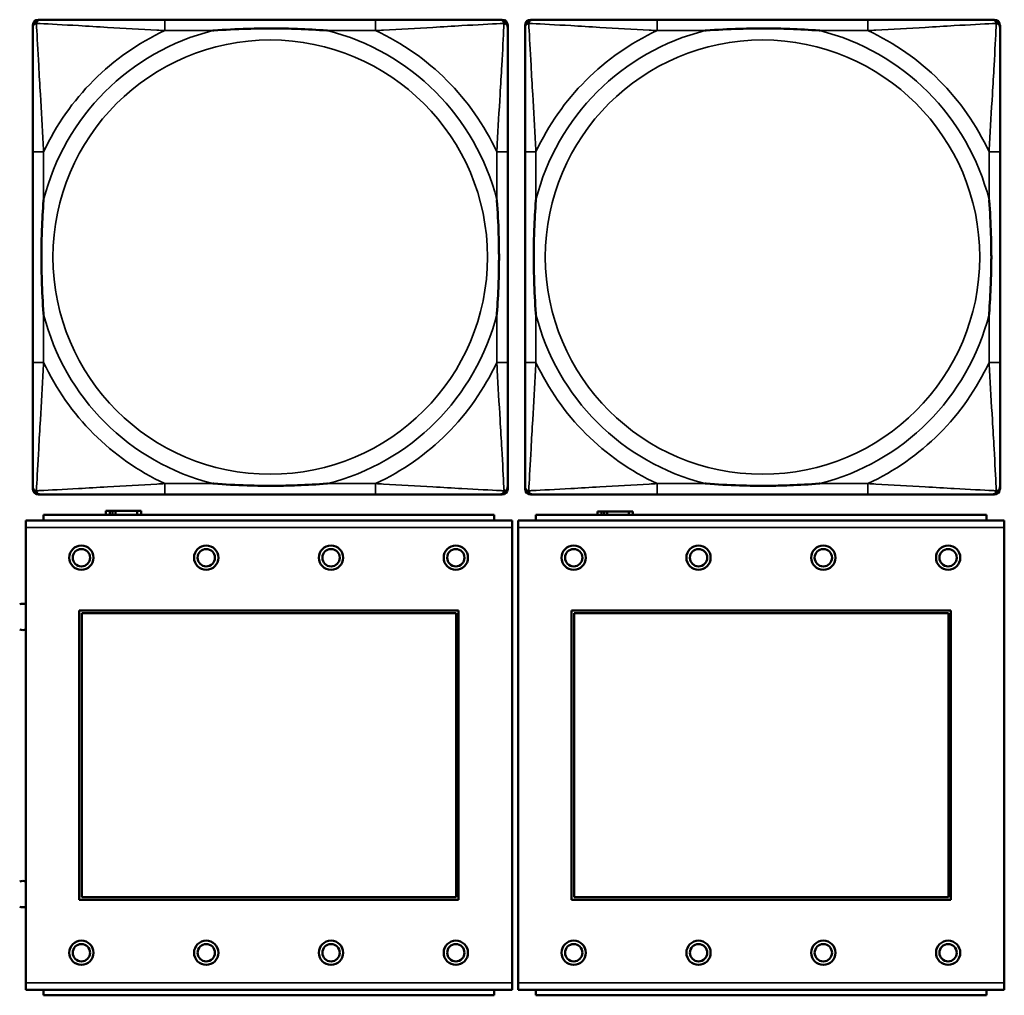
# Model space of a CAD drawing. Header units: inches. Extents: x 1.9 to 64.4, y 1.6 to 69.2.
# Tile 81 of 256: x 25.3 to 26.7, y 51.6 to 53. Entities that reach past the tile are written whole.
import ezdxf

# ---------------------------------------------------------------- set-up
doc = ezdxf.new("R2010")
doc.units = ezdxf.units.IN
doc.header["$MEASUREMENT"] = 0
doc.layers.add('Visible (ANSI)', color=7, linetype='Continuous', lineweight=50)
doc.layers.add('Visible Narrow (ANSI)', color=7, linetype='Continuous', lineweight=35)

msp = doc.modelspace()

# ---------------------------------------------------------------- linework, layer by layer
at = {"layer": 'Visible (ANSI)'}
for p, q in [((25.2951, 53.026), (25.299, 53.026)), ((25.7817, 53.026), (25.4777, 53.026)), ((25.9604, 53.026), (25.9643, 53.026)), ((26.0051, 53.026), (26.009, 53.026)), ((26.4917, 53.026), (26.1877, 53.026)), ((26.6704, 53.026), (26.6743, 53.026)), ((25.2872, 52.3489), (25.2872, 53.0181)), ((25.9722, 53.0181), (25.9722, 53.0142)), ((25.9972, 52.3489), (25.9972, 53.0181)), ((26.6822, 53.0181), (26.6822, 53.0142)), ((25.2872, 52.8355), (25.2872, 52.5315)), ((25.9722, 52.5315), (25.9722, 52.8355)), ((25.9972, 52.8355), (25.9972, 52.5315)), ((26.6822, 52.5315), (26.6822, 52.8355)), ((25.9722, 52.3528), (25.9722, 52.3489)), ((26.6822, 52.3528), (26.6822, 52.3489)), ((25.9643, 52.341), (25.2951, 52.341)), ((25.4777, 52.341), (25.7817, 52.341)), ((26.6743, 52.341), (26.0051, 52.341)), ((26.1877, 52.341), (26.4917, 52.341)), ((25.3984, 52.3176), (25.3926, 52.3176)), ((25.3926, 52.3176), (25.3926, 52.3114)), ((25.3984, 52.3176), (25.4024, 52.3176)), ((25.3984, 52.3114), (25.3984, 52.3176)), ((25.4024, 52.3114), (25.4024, 52.3176)), ((25.4024, 52.3176), (25.4065, 52.3176)), ((25.4065, 52.3176), (25.4065, 52.3114)), ((25.4065, 52.3176), (25.4377, 52.3176)), ((25.4377, 52.3176), (25.4377, 52.3114)), ((25.4436, 52.3176), (25.4377, 52.3176)), ((25.4436, 52.3114), (25.4436, 52.3176)), ((26.1074, 52.3166), (26.1016, 52.3166)), ((26.1016, 52.3166), (26.1016, 52.3114)), ((26.1074, 52.3166), (26.1114, 52.3166)), ((26.1074, 52.3114), (26.1074, 52.3166)), ((26.1114, 52.3114), (26.1114, 52.3166)), ((26.1114, 52.3166), (26.1155, 52.3166)), ((26.1155, 52.3166), (26.1155, 52.3114)), ((26.1155, 52.3166), (26.1467, 52.3166)), ((26.1467, 52.3166), (26.1467, 52.3114)), ((26.1526, 52.3166), (26.1467, 52.3166)), ((26.1526, 52.3114), (26.1526, 52.3166)), ((25.9784, 52.3034), (25.2774, 52.3034)), ((25.2774, 52.2934), (25.2774, 52.3034)), ((25.9529, 52.3114), (25.3029, 52.3114)), ((25.3029, 52.3034), (25.3029, 52.3114)), ((25.9529, 52.3114), (25.9529, 52.3034)), ((25.9784, 52.3034), (25.9784, 52.2934)), ((26.6884, 52.3034), (25.9874, 52.3034)), ((25.9874, 52.2934), (25.9874, 52.3034)), ((26.6629, 52.3114), (26.0129, 52.3114)), ((26.0129, 52.3034), (26.0129, 52.3114)), ((26.6629, 52.3114), (26.6629, 52.3034)), ((26.6884, 52.3034), (26.6884, 52.2934)), ((25.2774, 52.2934), (25.2774, 51.6364)), ((25.9784, 51.6364), (25.9784, 52.2934)), ((25.9874, 52.2934), (25.9874, 51.6364)), ((26.6884, 51.6364), (26.6884, 52.2934)), ((25.3544, 51.7564), (25.3544, 52.1734)), ((25.3544, 52.1734), (25.9014, 52.1734)), ((25.9014, 52.1734), (25.9014, 51.7564)), ((26.0644, 51.7564), (26.0644, 52.1734)), ((26.0644, 52.1734), (26.6114, 52.1734)), ((26.6114, 52.1734), (26.6114, 51.7564)), ((25.358, 52.1698), (25.8978, 52.1698)), ((25.358, 51.76), (25.358, 52.1698)), ((25.8978, 52.1698), (25.8978, 51.76)), ((26.068, 52.1698), (26.6078, 52.1698)), ((26.068, 51.76), (26.068, 52.1698)), ((26.6078, 52.1698), (26.6078, 51.76)), ((25.8978, 51.76), (25.358, 51.76)), ((26.6078, 51.76), (26.068, 51.76)), ((25.9014, 51.7564), (25.3544, 51.7564)), ((26.6114, 51.7564), (26.0644, 51.7564)), ((25.2774, 51.6264), (25.2774, 51.6364)), ((25.9784, 51.6364), (25.9784, 51.6264)), ((25.9874, 51.6264), (25.9874, 51.6364)), ((26.6884, 51.6364), (26.6884, 51.6264)), ((25.2774, 51.6264), (25.9784, 51.6264)), ((25.3029, 51.6264), (25.3029, 51.6184)), ((25.9529, 51.6184), (25.3029, 51.6184)), ((25.9529, 51.6184), (25.9529, 51.6264)), ((25.9874, 51.6264), (26.6884, 51.6264)), ((26.0129, 51.6264), (26.0129, 51.6184)), ((26.6629, 51.6184), (26.0129, 51.6184)), ((26.6629, 51.6184), (26.6629, 51.6264))]:
    msp.add_line(p, q, dxfattribs=at)
for centre, radius in [((25.3574, 52.2498), 0.0175), ((25.3574, 52.2498), 0.0125), ((25.5374, 52.2498), 0.0175), ((25.5374, 52.2498), 0.0125), ((25.7174, 52.2498), 0.0175), ((25.7174, 52.2498), 0.0125), ((25.8974, 52.2498), 0.0175), ((25.8974, 52.2498), 0.0125), ((26.0674, 52.2498), 0.0175), ((26.0674, 52.2498), 0.0125), ((26.2474, 52.2498), 0.0175), ((26.2474, 52.2498), 0.0125), ((26.4274, 52.2498), 0.0175), ((26.4274, 52.2498), 0.0125), ((26.6074, 52.2498), 0.0175), ((26.6074, 52.2498), 0.0125), ((25.3574, 51.6798), 0.0175), ((25.3574, 51.6798), 0.0125), ((25.5374, 51.6798), 0.0175), ((25.5374, 51.6798), 0.0125), ((25.7174, 51.6798), 0.0175), ((25.7174, 51.6798), 0.0125), ((25.8974, 51.6798), 0.0175), ((25.8974, 51.6798), 0.0125), ((26.0674, 51.6798), 0.0175), ((26.0674, 51.6798), 0.0125), ((26.2474, 51.6798), 0.0175), ((26.2474, 51.6798), 0.0125), ((26.4274, 51.6798), 0.0175), ((26.4274, 51.6798), 0.0125), ((26.6074, 51.6798), 0.0175), ((26.6074, 51.6798), 0.0125)]:
    msp.add_circle(centre, radius, dxfattribs=at)
for centre, radius, start, end in [((25.2951, 53.0181), 0.00787, 90, 180), ((25.299, 53.0142), 0.0118, 90, 180), ((25.9604, 53.0142), 0.0118, 0, 90), ((25.9643, 53.0181), 0.00787, 0, 90), ((26.0051, 53.0181), 0.00787, 90, 180), ((26.009, 53.0142), 0.0118, 90, 180), ((26.6704, 53.0142), 0.0118, 0, 90), ((26.6743, 53.0181), 0.00787, 0, 90), ((25.299, 52.3528), 0.0118, 180, 270), ((25.2951, 52.3489), 0.00787, 180, 270), ((25.9604, 52.3528), 0.0118, 270, 360), ((25.9643, 52.3489), 0.00787, 270, 0), ((26.009, 52.3528), 0.0118, 180, 270), ((26.0051, 52.3489), 0.00787, 180, 270), ((26.6704, 52.3528), 0.0118, 270, 360), ((26.6743, 52.3489), 0.00787, 270, 0), ((25.2731, 52.1644), 0.019, 76.8578, 104.2596), ((25.2731, 52.1644), 0.019, 255.7404, 283.1422), ((25.2731, 51.7644), 0.019, 76.8578, 104.2596), ((25.2731, 51.7644), 0.019, 255.7404, 283.1422)]:
    msp.add_arc(centre, radius, start, end, dxfattribs=at)
for points, knots in [([(25.4777, 53.026), (25.4742, 53.026), (25.4706, 53.026), (25.467, 53.026), (25.4338, 53.026), (25.4001, 53.026), (25.3692, 53.026), (25.3423, 53.026), (25.3167, 53.026), (25.3033, 53.026), (25.3017, 53.026), (25.3002, 53.026), (25.299, 53.026)], [0, 0, 0, 0, 0.0272471, 0.0272471, 0.0272471, 0.2790553, 0.2790553, 0.2790553, 0.4988354, 0.4988354, 0.4988354, 0.5252205, 0.5252205, 0.5252205, 0.5252205]), ([(25.9604, 53.026), (25.9455, 53.026), (25.9039, 53.026), (25.8633, 53.026), (25.8367, 53.026), (25.8089, 53.026), (25.7817, 53.026)], [-0.5252205, -0.5252205, -0.5252205, -0.5252205, -0.20743, -0.20743, -0.20743, 0, 0, 0, 0]), ([(26.1877, 53.026), (26.1842, 53.026), (26.1806, 53.026), (26.177, 53.026), (26.1438, 53.026), (26.1101, 53.026), (26.0792, 53.026), (26.0523, 53.026), (26.0267, 53.026), (26.0133, 53.026), (26.0117, 53.026), (26.0102, 53.026), (26.009, 53.026)], [0, 0, 0, 0, 0.0272471, 0.0272471, 0.0272471, 0.2790553, 0.2790553, 0.2790553, 0.4988354, 0.4988354, 0.4988354, 0.5252205, 0.5252205, 0.5252205, 0.5252205]), ([(26.6704, 53.026), (26.6555, 53.026), (26.6139, 53.026), (26.5733, 53.026), (26.5467, 53.026), (26.5189, 53.026), (26.4917, 53.026)], [-0.5252205, -0.5252205, -0.5252205, -0.5252205, -0.20743, -0.20743, -0.20743, 0, 0, 0, 0]), ([(25.2872, 53.0142), (25.2872, 52.9993), (25.2872, 52.9577), (25.2872, 52.9171), (25.2872, 52.8905), (25.2872, 52.8627), (25.2872, 52.8355)], [-0.5252205, -0.5252205, -0.5252205, -0.5252205, -0.20743, -0.20743, -0.20743, 0, 0, 0, 0]), ([(25.547, 53.0103), (25.5474, 53.0103), (25.5478, 53.0103), (25.5643, 53.0116), (25.5804, 53.0124), (25.6034, 53.0131), (25.6101, 53.0133), (25.6192, 53.0134), (25.6217, 53.0134), (25.6258, 53.0134), (25.6274, 53.0134), (25.6305, 53.0134), (25.632, 53.0134), (25.6356, 53.0134), (25.6377, 53.0134), (25.6438, 53.0134), (25.648, 53.0133), (25.6577, 53.0131), (25.6633, 53.0129), (25.6831, 53.0122), (25.6971, 53.0114), (25.7116, 53.0103), (25.712, 53.0103), (25.7125, 53.0103)], [-0.416114, -0.416114, -0.416114, -0.416114, -0.4127691, -0.4127691, -0.2896446, -0.2896446, -0.2388934, -0.2388934, -0.2201881, -0.2201881, -0.2080204, -0.2080204, -0.196499, -0.196499, -0.1809939, -0.1809939, -0.149741, -0.149741, -0.1073162, -0.1073162, 0, 0, 0.0033356, 0.0033356, 0.0033356, 0.0033356]), ([(25.9722, 52.8355), (25.9722, 52.839), (25.9722, 52.8426), (25.9722, 52.8462), (25.9722, 52.8794), (25.9722, 52.9131), (25.9722, 52.944), (25.9722, 52.9709), (25.9722, 52.9965), (25.9722, 53.0099), (25.9722, 53.0115), (25.9722, 53.013), (25.9722, 53.0142)], [0, 0, 0, 0, 0.0272471, 0.0272471, 0.0272471, 0.2790553, 0.2790553, 0.2790553, 0.4988354, 0.4988354, 0.4988354, 0.5252205, 0.5252205, 0.5252205, 0.5252205]), ([(25.9972, 53.0142), (25.9972, 52.9993), (25.9972, 52.9577), (25.9972, 52.9171), (25.9972, 52.8905), (25.9972, 52.8627), (25.9972, 52.8355)], [-0.5252205, -0.5252205, -0.5252205, -0.5252205, -0.20743, -0.20743, -0.20743, 0, 0, 0, 0]), ([(26.257, 53.0103), (26.2574, 53.0103), (26.2578, 53.0103), (26.2743, 53.0116), (26.2904, 53.0124), (26.3134, 53.0131), (26.3201, 53.0133), (26.3292, 53.0134), (26.3317, 53.0134), (26.3358, 53.0134), (26.3374, 53.0134), (26.3405, 53.0134), (26.342, 53.0134), (26.3456, 53.0134), (26.3477, 53.0134), (26.3538, 53.0134), (26.358, 53.0133), (26.3677, 53.0131), (26.3733, 53.0129), (26.3931, 53.0122), (26.4071, 53.0114), (26.4216, 53.0103), (26.422, 53.0103), (26.4225, 53.0103)], [-0.416114, -0.416114, -0.416114, -0.416114, -0.4127691, -0.4127691, -0.2896446, -0.2896446, -0.2388934, -0.2388934, -0.2201881, -0.2201881, -0.2080204, -0.2080204, -0.196499, -0.196499, -0.1809939, -0.1809939, -0.149741, -0.149741, -0.1073162, -0.1073162, 0, 0, 0.0033356, 0.0033356, 0.0033356, 0.0033356]), ([(26.6822, 52.8355), (26.6822, 52.839), (26.6822, 52.8426), (26.6822, 52.8462), (26.6822, 52.8794), (26.6822, 52.9131), (26.6822, 52.944), (26.6822, 52.9709), (26.6822, 52.9965), (26.6822, 53.0099), (26.6822, 53.0115), (26.6822, 53.013), (26.6822, 53.0142)], [0, 0, 0, 0, 0.0272471, 0.0272471, 0.0272471, 0.2790553, 0.2790553, 0.2790553, 0.4988354, 0.4988354, 0.4988354, 0.5252205, 0.5252205, 0.5252205, 0.5252205]), ([(25.3029, 52.6008), (25.3029, 52.6012), (25.3029, 52.6016), (25.3016, 52.6181), (25.3008, 52.6342), (25.3001, 52.6571), (25.2999, 52.6638), (25.2998, 52.673), (25.2998, 52.6755), (25.2998, 52.6796), (25.2998, 52.6812), (25.2998, 52.6843), (25.2998, 52.6858), (25.2998, 52.6894), (25.2998, 52.6915), (25.2998, 52.6976), (25.2999, 52.7018), (25.3001, 52.7115), (25.3003, 52.7171), (25.301, 52.7369), (25.3018, 52.7509), (25.3029, 52.7654), (25.3029, 52.7658), (25.3029, 52.7662)], [-0.416114, -0.416114, -0.416114, -0.416114, -0.4127691, -0.4127691, -0.2896446, -0.2896446, -0.2388934, -0.2388934, -0.2201881, -0.2201881, -0.2080204, -0.2080204, -0.196499, -0.196499, -0.1809939, -0.1809939, -0.149741, -0.149741, -0.1073162, -0.1073162, 0, 0, 0.0033356, 0.0033356, 0.0033356, 0.0033356]), ([(25.9565, 52.7662), (25.9565, 52.7658), (25.9565, 52.7654), (25.9578, 52.7489), (25.9586, 52.7328), (25.9594, 52.7099), (25.9595, 52.7032), (25.9596, 52.694), (25.9596, 52.6915), (25.9596, 52.6874), (25.9597, 52.6858), (25.9597, 52.6827), (25.9597, 52.6812), (25.9596, 52.6776), (25.9596, 52.6756), (25.9596, 52.6694), (25.9595, 52.6652), (25.9593, 52.6555), (25.9591, 52.6499), (25.9584, 52.6302), (25.9576, 52.6161), (25.9565, 52.6016), (25.9565, 52.6012), (25.9565, 52.6008)], [-0.416114, -0.416114, -0.416114, -0.416114, -0.4127691, -0.4127691, -0.2896446, -0.2896446, -0.2388934, -0.2388934, -0.2201881, -0.2201881, -0.2080204, -0.2080204, -0.196499, -0.196499, -0.1809939, -0.1809939, -0.149741, -0.149741, -0.1073162, -0.1073162, 0, 0, 0.0033356, 0.0033356, 0.0033356, 0.0033356]), ([(26.0129, 52.6008), (26.0129, 52.6012), (26.0129, 52.6016), (26.0116, 52.6181), (26.0108, 52.6342), (26.0101, 52.6571), (26.0099, 52.6638), (26.0098, 52.673), (26.0098, 52.6755), (26.0098, 52.6796), (26.0098, 52.6812), (26.0098, 52.6843), (26.0098, 52.6858), (26.0098, 52.6894), (26.0098, 52.6915), (26.0098, 52.6976), (26.0099, 52.7018), (26.0101, 52.7115), (26.0103, 52.7171), (26.011, 52.7369), (26.0118, 52.7509), (26.0129, 52.7654), (26.0129, 52.7658), (26.0129, 52.7662)], [-0.416114, -0.416114, -0.416114, -0.416114, -0.4127691, -0.4127691, -0.2896446, -0.2896446, -0.2388934, -0.2388934, -0.2201881, -0.2201881, -0.2080204, -0.2080204, -0.196499, -0.196499, -0.1809939, -0.1809939, -0.149741, -0.149741, -0.1073162, -0.1073162, 0, 0, 0.0033356, 0.0033356, 0.0033356, 0.0033356]), ([(26.6665, 52.7662), (26.6665, 52.7658), (26.6665, 52.7654), (26.6678, 52.7489), (26.6686, 52.7328), (26.6694, 52.7099), (26.6695, 52.7032), (26.6696, 52.694), (26.6696, 52.6915), (26.6696, 52.6874), (26.6697, 52.6858), (26.6697, 52.6827), (26.6697, 52.6812), (26.6696, 52.6776), (26.6696, 52.6756), (26.6696, 52.6694), (26.6695, 52.6652), (26.6693, 52.6555), (26.6691, 52.6499), (26.6684, 52.6302), (26.6676, 52.6161), (26.6665, 52.6016), (26.6665, 52.6012), (26.6665, 52.6008)], [-0.416114, -0.416114, -0.416114, -0.416114, -0.4127691, -0.4127691, -0.2896446, -0.2896446, -0.2388934, -0.2388934, -0.2201881, -0.2201881, -0.2080204, -0.2080204, -0.196499, -0.196499, -0.1809939, -0.1809939, -0.149741, -0.149741, -0.1073162, -0.1073162, 0, 0, 0.0033356, 0.0033356, 0.0033356, 0.0033356]), ([(25.2872, 52.5315), (25.2872, 52.5043), (25.2872, 52.4765), (25.2872, 52.4499), (25.2872, 52.4093), (25.2872, 52.3677), (25.2872, 52.3528)], [3.9382945, 3.9382945, 3.9382945, 3.9382945, 4.1457245, 4.1457245, 4.1457245, 4.463515, 4.463515, 4.463515, 4.463515]), ([(25.9722, 52.3528), (25.9722, 52.3677), (25.9722, 52.4093), (25.9722, 52.4499), (25.9722, 52.4765), (25.9722, 52.5043), (25.9722, 52.5315)], [-0.5252205, -0.5252205, -0.5252205, -0.5252205, -0.20743, -0.20743, -0.20743, 0, 0, 0, 0]), ([(25.9972, 52.5315), (25.9972, 52.5043), (25.9972, 52.4765), (25.9972, 52.4499), (25.9972, 52.4093), (25.9972, 52.3677), (25.9972, 52.3528)], [3.9382945, 3.9382945, 3.9382945, 3.9382945, 4.1457245, 4.1457245, 4.1457245, 4.463515, 4.463515, 4.463515, 4.463515]), ([(26.6822, 52.3528), (26.6822, 52.3677), (26.6822, 52.4093), (26.6822, 52.4499), (26.6822, 52.4765), (26.6822, 52.5043), (26.6822, 52.5315)], [-0.5252205, -0.5252205, -0.5252205, -0.5252205, -0.20743, -0.20743, -0.20743, 0, 0, 0, 0]), ([(25.7125, 52.3567), (25.712, 52.3567), (25.7116, 52.3567), (25.6971, 52.3556), (25.6831, 52.3548), (25.6633, 52.3541), (25.6577, 52.3539), (25.648, 52.3537), (25.6438, 52.3536), (25.6377, 52.3536), (25.6356, 52.3536), (25.632, 52.3536), (25.6305, 52.3536), (25.6274, 52.3536), (25.6258, 52.3536), (25.6217, 52.3536), (25.6192, 52.3536), (25.6101, 52.3537), (25.6034, 52.3539), (25.5804, 52.3546), (25.5643, 52.3554), (25.5478, 52.3567), (25.5474, 52.3567), (25.547, 52.3567)], [-0.4149464, -0.4149464, -0.4149464, -0.4149464, -0.41162, -0.41162, -0.3046026, -0.3046026, -0.2622958, -0.2622958, -0.23113, -0.23113, -0.215668, -0.215668, -0.2041787, -0.2041787, -0.1920448, -0.1920448, -0.1733916, -0.1733916, -0.1227817, -0.1227817, 0, 0, 0.0033356, 0.0033356, 0.0033356, 0.0033356]), ([(26.4225, 52.3567), (26.422, 52.3567), (26.4216, 52.3567), (26.4071, 52.3556), (26.3931, 52.3548), (26.3733, 52.3541), (26.3677, 52.3539), (26.358, 52.3537), (26.3538, 52.3536), (26.3477, 52.3536), (26.3456, 52.3536), (26.342, 52.3536), (26.3405, 52.3536), (26.3374, 52.3536), (26.3358, 52.3536), (26.3317, 52.3536), (26.3292, 52.3536), (26.3201, 52.3537), (26.3134, 52.3539), (26.2904, 52.3546), (26.2743, 52.3554), (26.2578, 52.3567), (26.2574, 52.3567), (26.257, 52.3567)], [-0.4149464, -0.4149464, -0.4149464, -0.4149464, -0.41162, -0.41162, -0.3046026, -0.3046026, -0.2622958, -0.2622958, -0.23113, -0.23113, -0.215668, -0.215668, -0.2041787, -0.2041787, -0.1920448, -0.1920448, -0.1733916, -0.1733916, -0.1227817, -0.1227817, 0, 0, 0.0033356, 0.0033356, 0.0033356, 0.0033356]), ([(25.299, 52.341), (25.3139, 52.341), (25.3555, 52.341), (25.3961, 52.341), (25.4227, 52.341), (25.4505, 52.341), (25.4777, 52.341)], [-0.5252205, -0.5252205, -0.5252205, -0.5252205, -0.20743, -0.20743, -0.20743, 0, 0, 0, 0]), ([(25.7817, 52.341), (25.8089, 52.341), (25.8367, 52.341), (25.8633, 52.341), (25.9039, 52.341), (25.9455, 52.341), (25.9604, 52.341)], [3.9382945, 3.9382945, 3.9382945, 3.9382945, 4.1457245, 4.1457245, 4.1457245, 4.463515, 4.463515, 4.463515, 4.463515]), ([(26.009, 52.341), (26.0239, 52.341), (26.0655, 52.341), (26.1061, 52.341), (26.1327, 52.341), (26.1605, 52.341), (26.1877, 52.341)], [-0.5252205, -0.5252205, -0.5252205, -0.5252205, -0.20743, -0.20743, -0.20743, 0, 0, 0, 0]), ([(26.4917, 52.341), (26.5189, 52.341), (26.5467, 52.341), (26.5733, 52.341), (26.6139, 52.341), (26.6555, 52.341), (26.6704, 52.341)], [3.9382945, 3.9382945, 3.9382945, 3.9382945, 4.1457245, 4.1457245, 4.1457245, 4.463515, 4.463515, 4.463515, 4.463515])]:
    msp.add_open_spline(points, degree=3, knots=knots, dxfattribs=at)
at = {"layer": 'Visible Narrow (ANSI)'}
for p, q in [((25.4777, 53.026), (25.4777, 53.0103)), ((25.7817, 53.026), (25.7817, 53.0103)), ((26.1877, 53.026), (26.1877, 53.0103)), ((26.4917, 53.026), (26.4917, 53.0103)), ((25.4777, 53.0103), (25.547, 53.0103)), ((25.7125, 53.0103), (25.7817, 53.0103)), ((26.1877, 53.0103), (26.257, 53.0103)), ((26.4225, 53.0103), (26.4917, 53.0103)), ((25.3029, 52.8355), (25.2872, 52.8355)), ((25.3029, 52.7662), (25.3029, 52.8355)), ((25.9722, 52.8355), (25.9565, 52.8355)), ((25.9565, 52.8355), (25.9565, 52.7662)), ((26.0129, 52.8355), (25.9972, 52.8355)), ((26.0129, 52.7662), (26.0129, 52.8355)), ((26.6822, 52.8355), (26.6665, 52.8355)), ((26.6665, 52.8355), (26.6665, 52.7662)), ((25.3029, 52.5315), (25.3029, 52.6008)), ((25.9565, 52.6008), (25.9565, 52.5315)), ((26.0129, 52.5315), (26.0129, 52.6008)), ((26.6665, 52.6008), (26.6665, 52.5315)), ((25.3029, 52.5315), (25.2872, 52.5315)), ((25.9722, 52.5315), (25.9565, 52.5315)), ((26.0129, 52.5315), (25.9972, 52.5315)), ((26.6822, 52.5315), (26.6665, 52.5315)), ((25.4777, 52.3567), (25.4777, 52.341)), ((25.547, 52.3567), (25.4777, 52.3567)), ((25.7817, 52.3567), (25.7125, 52.3567)), ((25.7817, 52.3567), (25.7817, 52.341)), ((26.1877, 52.3567), (26.1877, 52.341)), ((26.257, 52.3567), (26.1877, 52.3567)), ((26.4917, 52.3567), (26.4225, 52.3567)), ((26.4917, 52.3567), (26.4917, 52.341)), ((25.2774, 52.2934), (25.9784, 52.2934)), ((25.9874, 52.2934), (26.6884, 52.2934)), ((25.9784, 51.6364), (25.2774, 51.6364)), ((26.6884, 51.6364), (25.9874, 51.6364))]:
    msp.add_line(p, q, dxfattribs=at)
for centre in [(25.6297, 52.6835), (26.3397, 52.6835)]:
    msp.add_circle(centre, 0.3133, dxfattribs=at)
for centre, radius, start, end in [((25.6297, 52.6835), 0.3371, 104.2103, 165.7897), ((25.6297, 52.6835), 0.3604, 114.9407, 155.0593), ((25.6297, 52.6835), 0.3371, 14.2103, 75.7897), ((25.6297, 52.6835), 0.3604, 24.9407, 65.0593), ((26.3397, 52.6835), 0.3371, 104.2103, 165.7897), ((26.3397, 52.6835), 0.3604, 114.9407, 155.0593), ((26.3397, 52.6835), 0.3371, 14.2103, 75.7897), ((26.3397, 52.6835), 0.3604, 24.9407, 65.0593), ((25.6297, 52.6835), 0.3371, 194.2103, 255.7897), ((25.6297, 52.6835), 0.3371, 284.2103, 345.7897), ((26.3397, 52.6835), 0.3371, 194.2103, 255.7897), ((26.3397, 52.6835), 0.3371, 284.2103, 345.7897), ((25.6297, 52.6835), 0.3604, 204.9407, 245.0593), ((25.6297, 52.6835), 0.3604, 294.9407, 335.0593), ((26.3397, 52.6835), 0.3604, 204.9407, 245.0593), ((26.3397, 52.6835), 0.3604, 294.9407, 335.0593)]:
    msp.add_arc(centre, radius, start, end, dxfattribs=at)
for points, knots in [([(25.2925, 53.0207), (25.2927, 53.0213), (25.2929, 53.0219), (25.2934, 53.0229), (25.2937, 53.0234), (25.2943, 53.0241), (25.2946, 53.0244), (25.295, 53.0247), (25.2951, 53.0248), (25.2955, 53.0251), (25.2958, 53.0252), (25.2964, 53.0255), (25.2968, 53.0257), (25.2978, 53.0259), (25.2984, 53.026), (25.299, 53.026)], [-0.00012419, -0.00012419, -0.00012419, -0.00012419, 0.00449537, 0.00449537, 0.00977487, 0.00977487, 0.01307456, 0.01307456, 0.0147244, 0.0147244, 0.01736415, 0.01736415, 0.02158775, 0.02158775, 0.02627331, 0.02627331, 0.02627331, 0.02627331]), ([(25.9604, 53.026), (25.961, 53.026), (25.9616, 53.0259), (25.9626, 53.0257), (25.963, 53.0255), (25.9637, 53.0252), (25.9639, 53.0251), (25.9643, 53.0248), (25.9644, 53.0247), (25.9648, 53.0244), (25.9651, 53.0241), (25.9657, 53.0234), (25.966, 53.0229), (25.9665, 53.0219), (25.9668, 53.0213), (25.9669, 53.0207)], [-0.02627331, -0.02627331, -0.02627331, -0.02627331, -0.02158775, -0.02158775, -0.01736415, -0.01736415, -0.0147244, -0.0147244, -0.01307456, -0.01307456, -0.00977487, -0.00977487, -0.00449537, -0.00449537, 0.00012419, 0.00012419, 0.00012419, 0.00012419]), ([(26.0025, 53.0207), (26.0027, 53.0213), (26.0029, 53.0219), (26.0034, 53.0229), (26.0037, 53.0234), (26.0043, 53.0241), (26.0046, 53.0244), (26.005, 53.0247), (26.0051, 53.0248), (26.0055, 53.0251), (26.0058, 53.0252), (26.0064, 53.0255), (26.0068, 53.0257), (26.0078, 53.0259), (26.0084, 53.026), (26.009, 53.026)], [-0.00012419, -0.00012419, -0.00012419, -0.00012419, 0.00449537, 0.00449537, 0.00977487, 0.00977487, 0.01307456, 0.01307456, 0.0147244, 0.0147244, 0.01736415, 0.01736415, 0.02158775, 0.02158775, 0.02627331, 0.02627331, 0.02627331, 0.02627331]), ([(26.6704, 53.026), (26.671, 53.026), (26.6716, 53.0259), (26.6726, 53.0257), (26.673, 53.0255), (26.6737, 53.0252), (26.6739, 53.0251), (26.6743, 53.0248), (26.6744, 53.0247), (26.6748, 53.0244), (26.6751, 53.0241), (26.6757, 53.0234), (26.676, 53.0229), (26.6765, 53.0219), (26.6768, 53.0213), (26.6769, 53.0207)], [-0.02627331, -0.02627331, -0.02627331, -0.02627331, -0.02158775, -0.02158775, -0.01736415, -0.01736415, -0.0147244, -0.0147244, -0.01307456, -0.01307456, -0.00977487, -0.00977487, -0.00449537, -0.00449537, 0.00012419, 0.00012419, 0.00012419, 0.00012419]), ([(25.2872, 53.0142), (25.2872, 53.0148), (25.2873, 53.0154), (25.2875, 53.0164), (25.2877, 53.0168), (25.288, 53.0175), (25.2881, 53.0177), (25.2884, 53.0181), (25.2885, 53.0182), (25.2888, 53.0186), (25.2891, 53.0189), (25.2898, 53.0195), (25.2903, 53.0198), (25.2914, 53.0203), (25.2919, 53.0206), (25.2925, 53.0207)], [-0.02627331, -0.02627331, -0.02627331, -0.02627331, -0.02158775, -0.02158775, -0.01736415, -0.01736415, -0.0147244, -0.0147244, -0.01307456, -0.01307456, -0.00977487, -0.00977487, -0.00449537, -0.00449537, 0.00012419, 0.00012419, 0.00012419, 0.00012419]), ([(25.3029, 52.8355), (25.3027, 52.8392), (25.3025, 52.843), (25.301, 52.8703), (25.2996, 52.8945), (25.2974, 52.9324), (25.2966, 52.9464), (25.2946, 52.9816), (25.2935, 53.0018), (25.2927, 53.0172), (25.2926, 53.019), (25.2925, 53.0207)], [0, 0, 0, 0, 0.0278591, 0.0278591, 0.201273, 0.201273, 0.3066357, 0.3066357, 0.475216, 0.475216, 0.5007189, 0.5007189, 0.5007189, 0.5007189]), ([(25.2925, 53.0207), (25.2942, 53.0206), (25.296, 53.0205), (25.3114, 53.0197), (25.3316, 53.0187), (25.3668, 53.0167), (25.3808, 53.0158), (25.4187, 53.0136), (25.4429, 53.0122), (25.4702, 53.0107), (25.474, 53.0105), (25.4777, 53.0103)], [-0.5007189, -0.5007189, -0.5007189, -0.5007189, -0.475216, -0.475216, -0.3066357, -0.3066357, -0.201273, -0.201273, -0.0278591, -0.0278591, 0, 0, 0, 0]), ([(25.7817, 53.0103), (25.7854, 53.0105), (25.7892, 53.0107), (25.8165, 53.0122), (25.8407, 53.0136), (25.8786, 53.0158), (25.8926, 53.0167), (25.9279, 53.0187), (25.948, 53.0197), (25.9634, 53.0205), (25.9652, 53.0206), (25.9669, 53.0207)], [0, 0, 0, 0, 0.0278591, 0.0278591, 0.201273, 0.201273, 0.3066357, 0.3066357, 0.475216, 0.475216, 0.5007189, 0.5007189, 0.5007189, 0.5007189]), ([(25.9669, 53.0207), (25.9669, 53.019), (25.9668, 53.0172), (25.9659, 53.0018), (25.9649, 52.9816), (25.9629, 52.9464), (25.962, 52.9324), (25.9598, 52.8945), (25.9584, 52.8703), (25.9569, 52.843), (25.9567, 52.8392), (25.9565, 52.8355)], [-0.5007189, -0.5007189, -0.5007189, -0.5007189, -0.475216, -0.475216, -0.3066357, -0.3066357, -0.201273, -0.201273, -0.0278591, -0.0278591, 0, 0, 0, 0]), ([(25.9669, 53.0207), (25.9675, 53.0206), (25.9681, 53.0203), (25.9691, 53.0198), (25.9696, 53.0195), (25.9703, 53.0189), (25.9706, 53.0186), (25.9709, 53.0182), (25.971, 53.0181), (25.9713, 53.0177), (25.9714, 53.0175), (25.9717, 53.0168), (25.9719, 53.0164), (25.9722, 53.0154), (25.9722, 53.0148), (25.9722, 53.0142)], [-0.00012419, -0.00012419, -0.00012419, -0.00012419, 0.00449537, 0.00449537, 0.00977487, 0.00977487, 0.01307456, 0.01307456, 0.0147244, 0.0147244, 0.01736415, 0.01736415, 0.02158775, 0.02158775, 0.02627331, 0.02627331, 0.02627331, 0.02627331]), ([(25.9972, 53.0142), (25.9972, 53.0148), (25.9973, 53.0154), (25.9975, 53.0164), (25.9977, 53.0168), (25.998, 53.0175), (25.9981, 53.0177), (25.9984, 53.0181), (25.9985, 53.0182), (25.9988, 53.0186), (25.9991, 53.0189), (25.9998, 53.0195), (26.0003, 53.0198), (26.0014, 53.0203), (26.0019, 53.0206), (26.0025, 53.0207)], [-0.02627331, -0.02627331, -0.02627331, -0.02627331, -0.02158775, -0.02158775, -0.01736415, -0.01736415, -0.0147244, -0.0147244, -0.01307456, -0.01307456, -0.00977487, -0.00977487, -0.00449537, -0.00449537, 0.00012419, 0.00012419, 0.00012419, 0.00012419]), ([(26.0129, 52.8355), (26.0127, 52.8392), (26.0125, 52.843), (26.011, 52.8703), (26.0096, 52.8945), (26.0074, 52.9324), (26.0066, 52.9464), (26.0046, 52.9816), (26.0035, 53.0018), (26.0027, 53.0172), (26.0026, 53.019), (26.0025, 53.0207)], [0, 0, 0, 0, 0.0278591, 0.0278591, 0.201273, 0.201273, 0.3066357, 0.3066357, 0.475216, 0.475216, 0.5007189, 0.5007189, 0.5007189, 0.5007189]), ([(26.0025, 53.0207), (26.0042, 53.0206), (26.006, 53.0205), (26.0214, 53.0197), (26.0416, 53.0187), (26.0768, 53.0167), (26.0908, 53.0158), (26.1287, 53.0136), (26.1529, 53.0122), (26.1802, 53.0107), (26.184, 53.0105), (26.1877, 53.0103)], [-0.5007189, -0.5007189, -0.5007189, -0.5007189, -0.475216, -0.475216, -0.3066357, -0.3066357, -0.201273, -0.201273, -0.0278591, -0.0278591, 0, 0, 0, 0]), ([(26.4917, 53.0103), (26.4954, 53.0105), (26.4992, 53.0107), (26.5265, 53.0122), (26.5507, 53.0136), (26.5886, 53.0158), (26.6026, 53.0167), (26.6379, 53.0187), (26.658, 53.0197), (26.6734, 53.0205), (26.6752, 53.0206), (26.6769, 53.0207)], [0, 0, 0, 0, 0.0278591, 0.0278591, 0.201273, 0.201273, 0.3066357, 0.3066357, 0.475216, 0.475216, 0.5007189, 0.5007189, 0.5007189, 0.5007189]), ([(26.6769, 53.0207), (26.6769, 53.019), (26.6768, 53.0172), (26.6759, 53.0018), (26.6749, 52.9816), (26.6729, 52.9464), (26.672, 52.9324), (26.6698, 52.8945), (26.6684, 52.8703), (26.6669, 52.843), (26.6667, 52.8392), (26.6665, 52.8355)], [-0.5007189, -0.5007189, -0.5007189, -0.5007189, -0.475216, -0.475216, -0.3066357, -0.3066357, -0.201273, -0.201273, -0.0278591, -0.0278591, 0, 0, 0, 0]), ([(26.6769, 53.0207), (26.6775, 53.0206), (26.6781, 53.0203), (26.6791, 53.0198), (26.6796, 53.0195), (26.6803, 53.0189), (26.6806, 53.0186), (26.6809, 53.0182), (26.681, 53.0181), (26.6813, 53.0177), (26.6814, 53.0175), (26.6817, 53.0168), (26.6819, 53.0164), (26.6822, 53.0154), (26.6822, 53.0148), (26.6822, 53.0142)], [-0.00012419, -0.00012419, -0.00012419, -0.00012419, 0.00449537, 0.00449537, 0.00977487, 0.00977487, 0.01307456, 0.01307456, 0.0147244, 0.0147244, 0.01736415, 0.01736415, 0.02158775, 0.02158775, 0.02627331, 0.02627331, 0.02627331, 0.02627331]), ([(25.2925, 52.3463), (25.2926, 52.348), (25.2927, 52.3498), (25.2935, 52.3652), (25.2946, 52.3854), (25.2966, 52.4206), (25.2974, 52.4346), (25.2996, 52.4725), (25.301, 52.4967), (25.3025, 52.524), (25.3027, 52.5278), (25.3029, 52.5315)], [-4.4390134, -4.4390134, -4.4390134, -4.4390134, -4.4135105, -4.4135105, -4.2449302, -4.2449302, -4.1395675, -4.1395675, -3.9661536, -3.9661536, -3.9382945, -3.9382945, -3.9382945, -3.9382945]), ([(25.9565, 52.5315), (25.9567, 52.5278), (25.9569, 52.524), (25.9584, 52.4967), (25.9598, 52.4725), (25.962, 52.4346), (25.9629, 52.4206), (25.9649, 52.3854), (25.9659, 52.3652), (25.9668, 52.3498), (25.9669, 52.348), (25.9669, 52.3463)], [0, 0, 0, 0, 0.0278591, 0.0278591, 0.201273, 0.201273, 0.3066357, 0.3066357, 0.475216, 0.475216, 0.5007189, 0.5007189, 0.5007189, 0.5007189]), ([(26.0025, 52.3463), (26.0026, 52.348), (26.0027, 52.3498), (26.0035, 52.3652), (26.0046, 52.3854), (26.0066, 52.4206), (26.0074, 52.4346), (26.0096, 52.4725), (26.011, 52.4967), (26.0125, 52.524), (26.0127, 52.5278), (26.0129, 52.5315)], [-4.4390134, -4.4390134, -4.4390134, -4.4390134, -4.4135105, -4.4135105, -4.2449302, -4.2449302, -4.1395675, -4.1395675, -3.9661536, -3.9661536, -3.9382945, -3.9382945, -3.9382945, -3.9382945]), ([(26.6665, 52.5315), (26.6667, 52.5278), (26.6669, 52.524), (26.6684, 52.4967), (26.6698, 52.4725), (26.672, 52.4346), (26.6729, 52.4206), (26.6749, 52.3854), (26.6759, 52.3652), (26.6768, 52.3498), (26.6769, 52.348), (26.6769, 52.3463)], [0, 0, 0, 0, 0.0278591, 0.0278591, 0.201273, 0.201273, 0.3066357, 0.3066357, 0.475216, 0.475216, 0.5007189, 0.5007189, 0.5007189, 0.5007189]), ([(25.4777, 52.3567), (25.474, 52.3565), (25.4702, 52.3563), (25.4429, 52.3548), (25.4187, 52.3534), (25.3808, 52.3512), (25.3668, 52.3503), (25.3316, 52.3484), (25.3114, 52.3473), (25.296, 52.3465), (25.2942, 52.3464), (25.2925, 52.3463)], [0, 0, 0, 0, 0.0278591, 0.0278591, 0.201273, 0.201273, 0.3066357, 0.3066357, 0.475216, 0.475216, 0.5007189, 0.5007189, 0.5007189, 0.5007189]), ([(25.9669, 52.3463), (25.9652, 52.3464), (25.9634, 52.3465), (25.948, 52.3473), (25.9279, 52.3484), (25.8926, 52.3503), (25.8786, 52.3512), (25.8407, 52.3534), (25.8165, 52.3548), (25.7892, 52.3563), (25.7854, 52.3565), (25.7817, 52.3567)], [-4.4390134, -4.4390134, -4.4390134, -4.4390134, -4.4135105, -4.4135105, -4.2449302, -4.2449302, -4.1395675, -4.1395675, -3.9661536, -3.9661536, -3.9382945, -3.9382945, -3.9382945, -3.9382945]), ([(26.1877, 52.3567), (26.184, 52.3565), (26.1802, 52.3563), (26.1529, 52.3548), (26.1287, 52.3534), (26.0908, 52.3512), (26.0768, 52.3503), (26.0416, 52.3484), (26.0214, 52.3473), (26.006, 52.3465), (26.0042, 52.3464), (26.0025, 52.3463)], [0, 0, 0, 0, 0.0278591, 0.0278591, 0.201273, 0.201273, 0.3066357, 0.3066357, 0.475216, 0.475216, 0.5007189, 0.5007189, 0.5007189, 0.5007189]), ([(26.6769, 52.3463), (26.6752, 52.3464), (26.6734, 52.3465), (26.658, 52.3473), (26.6379, 52.3484), (26.6026, 52.3503), (26.5886, 52.3512), (26.5507, 52.3534), (26.5265, 52.3548), (26.4992, 52.3563), (26.4954, 52.3565), (26.4917, 52.3567)], [-4.4390134, -4.4390134, -4.4390134, -4.4390134, -4.4135105, -4.4135105, -4.2449302, -4.2449302, -4.1395675, -4.1395675, -3.9661536, -3.9661536, -3.9382945, -3.9382945, -3.9382945, -3.9382945]), ([(25.2925, 52.3463), (25.2919, 52.3464), (25.2914, 52.3467), (25.2903, 52.3472), (25.2898, 52.3475), (25.2891, 52.3481), (25.2888, 52.3484), (25.2885, 52.3488), (25.2884, 52.3489), (25.2881, 52.3493), (25.288, 52.3495), (25.2877, 52.3502), (25.2875, 52.3506), (25.2873, 52.3516), (25.2872, 52.3522), (25.2872, 52.3528)], [-0.00012419, -0.00012419, -0.00012419, -0.00012419, 0.00449537, 0.00449537, 0.00977487, 0.00977487, 0.01307456, 0.01307456, 0.0147244, 0.0147244, 0.01736415, 0.01736415, 0.02158775, 0.02158775, 0.02627331, 0.02627331, 0.02627331, 0.02627331]), ([(25.299, 52.341), (25.2984, 52.341), (25.2978, 52.3411), (25.2968, 52.3413), (25.2964, 52.3415), (25.2958, 52.3418), (25.2955, 52.3419), (25.2951, 52.3422), (25.295, 52.3423), (25.2946, 52.3426), (25.2943, 52.3429), (25.2937, 52.3436), (25.2934, 52.3441), (25.2929, 52.3451), (25.2927, 52.3457), (25.2925, 52.3463)], [-0.02627331, -0.02627331, -0.02627331, -0.02627331, -0.02158775, -0.02158775, -0.01736415, -0.01736415, -0.0147244, -0.0147244, -0.01307456, -0.01307456, -0.00977487, -0.00977487, -0.00449537, -0.00449537, 0.00012419, 0.00012419, 0.00012419, 0.00012419]), ([(25.9669, 52.3463), (25.9668, 52.3457), (25.9665, 52.3451), (25.966, 52.3441), (25.9657, 52.3436), (25.9651, 52.3429), (25.9648, 52.3426), (25.9644, 52.3423), (25.9643, 52.3422), (25.9639, 52.3419), (25.9637, 52.3418), (25.963, 52.3415), (25.9626, 52.3413), (25.9616, 52.3411), (25.961, 52.341), (25.9604, 52.341)], [-0.00012419, -0.00012419, -0.00012419, -0.00012419, 0.00449537, 0.00449537, 0.00977487, 0.00977487, 0.01307456, 0.01307456, 0.0147244, 0.0147244, 0.01736415, 0.01736415, 0.02158775, 0.02158775, 0.02627331, 0.02627331, 0.02627331, 0.02627331]), ([(25.9722, 52.3528), (25.9722, 52.3522), (25.9722, 52.3516), (25.9719, 52.3506), (25.9717, 52.3502), (25.9714, 52.3495), (25.9713, 52.3493), (25.971, 52.3489), (25.9709, 52.3488), (25.9706, 52.3484), (25.9703, 52.3481), (25.9696, 52.3475), (25.9691, 52.3472), (25.9681, 52.3467), (25.9675, 52.3464), (25.9669, 52.3463)], [-0.02627331, -0.02627331, -0.02627331, -0.02627331, -0.02158775, -0.02158775, -0.01736415, -0.01736415, -0.0147244, -0.0147244, -0.01307456, -0.01307456, -0.00977487, -0.00977487, -0.00449537, -0.00449537, 0.00012419, 0.00012419, 0.00012419, 0.00012419]), ([(26.0025, 52.3463), (26.0019, 52.3464), (26.0014, 52.3467), (26.0003, 52.3472), (25.9998, 52.3475), (25.9991, 52.3481), (25.9988, 52.3484), (25.9985, 52.3488), (25.9984, 52.3489), (25.9981, 52.3493), (25.998, 52.3495), (25.9977, 52.3502), (25.9975, 52.3506), (25.9973, 52.3516), (25.9972, 52.3522), (25.9972, 52.3528)], [-0.00012419, -0.00012419, -0.00012419, -0.00012419, 0.00449537, 0.00449537, 0.00977487, 0.00977487, 0.01307456, 0.01307456, 0.0147244, 0.0147244, 0.01736415, 0.01736415, 0.02158775, 0.02158775, 0.02627331, 0.02627331, 0.02627331, 0.02627331]), ([(26.009, 52.341), (26.0084, 52.341), (26.0078, 52.3411), (26.0068, 52.3413), (26.0064, 52.3415), (26.0058, 52.3418), (26.0055, 52.3419), (26.0051, 52.3422), (26.005, 52.3423), (26.0046, 52.3426), (26.0043, 52.3429), (26.0037, 52.3436), (26.0034, 52.3441), (26.0029, 52.3451), (26.0027, 52.3457), (26.0025, 52.3463)], [-0.02627331, -0.02627331, -0.02627331, -0.02627331, -0.02158775, -0.02158775, -0.01736415, -0.01736415, -0.0147244, -0.0147244, -0.01307456, -0.01307456, -0.00977487, -0.00977487, -0.00449537, -0.00449537, 0.00012419, 0.00012419, 0.00012419, 0.00012419]), ([(26.6769, 52.3463), (26.6768, 52.3457), (26.6765, 52.3451), (26.676, 52.3441), (26.6757, 52.3436), (26.6751, 52.3429), (26.6748, 52.3426), (26.6744, 52.3423), (26.6743, 52.3422), (26.6739, 52.3419), (26.6737, 52.3418), (26.673, 52.3415), (26.6726, 52.3413), (26.6716, 52.3411), (26.671, 52.341), (26.6704, 52.341)], [-0.00012419, -0.00012419, -0.00012419, -0.00012419, 0.00449537, 0.00449537, 0.00977487, 0.00977487, 0.01307456, 0.01307456, 0.0147244, 0.0147244, 0.01736415, 0.01736415, 0.02158775, 0.02158775, 0.02627331, 0.02627331, 0.02627331, 0.02627331]), ([(26.6822, 52.3528), (26.6822, 52.3522), (26.6822, 52.3516), (26.6819, 52.3506), (26.6817, 52.3502), (26.6814, 52.3495), (26.6813, 52.3493), (26.681, 52.3489), (26.6809, 52.3488), (26.6806, 52.3484), (26.6803, 52.3481), (26.6796, 52.3475), (26.6791, 52.3472), (26.6781, 52.3467), (26.6775, 52.3464), (26.6769, 52.3463)], [-0.02627331, -0.02627331, -0.02627331, -0.02627331, -0.02158775, -0.02158775, -0.01736415, -0.01736415, -0.0147244, -0.0147244, -0.01307456, -0.01307456, -0.00977487, -0.00977487, -0.00449537, -0.00449537, 0.00012419, 0.00012419, 0.00012419, 0.00012419])]:
    msp.add_open_spline(points, degree=3, knots=knots, dxfattribs=at)

doc.saveas('drawing.dxf')
